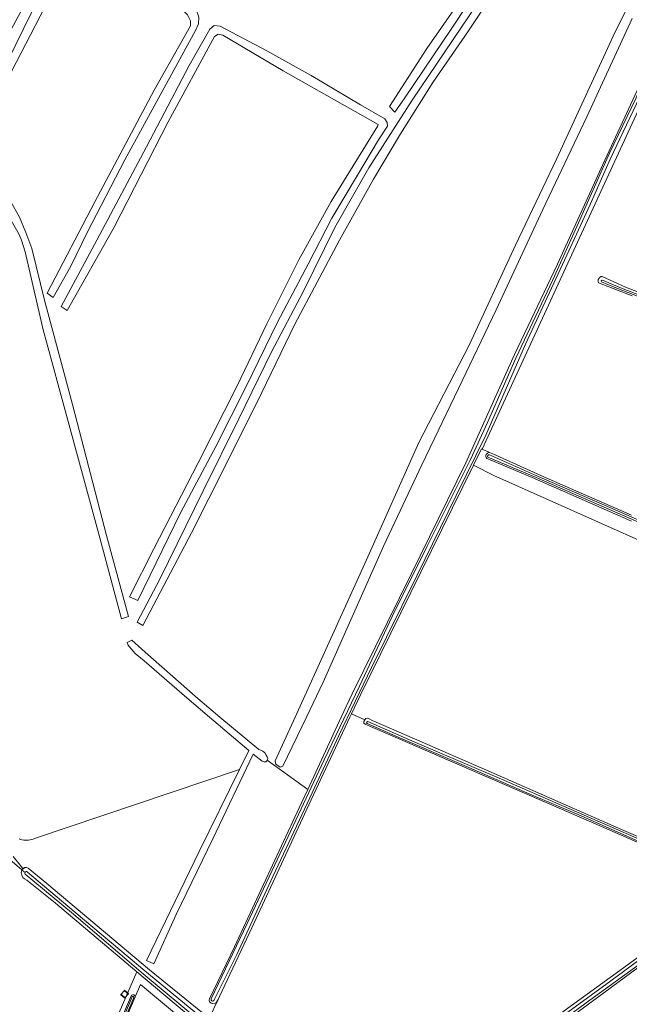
# Model space of a CAD drawing. Header units: metres. Extents: x 200031 to 204075, y 460125 to 464703.
# Tile 54 of 178: x 201990 to 202222, y 462891 to 463266. Entities that reach past the tile are written whole.
import ezdxf

# ---------------------------------------------------------------- set-up
doc = ezdxf.new("R2010")
doc.units = ezdxf.units.M
doc.header["$LTSCALE"] = 2
for name, color, linetype, lineweight in [('B-WE-GR-BOS_LOOF-GV', 253, 'Continuous', 13), ('B-WE-GR-BOUWLAND-GV', 253, 'Continuous', 13), ('B-WE-GR-GRAS-GV', 253, 'Continuous', 13), ('B-WE-KW-KUNSTWERK_DUIKER-G', 253, 'Continuous', 18), ('B-WE-OG-BEBOUWING_SCHUUR-GV', 253, 'Continuous', 35), ('B-WE-OG-WATER-GV', 253, 'Continuous', 18), ('B-WE-OG-WATER_GREPPEL-GV', 253, 'Continuous', 18), ('B-WE-OG-WATER_SLOOT-GV', 253, 'Continuous', 18)]:
    doc.layers.add(name, color=color, linetype=linetype, lineweight=lineweight)

msp = doc.modelspace()

# ---------------------------------------------------------------- linework, layer by layer
at = {"layer": 'B-WE-GR-BOS_LOOF-GV', "flags": 128}
for points in [[(202056.932, 463269.004), (202057.884, 463266.458), (202057.72, 463263.955), (202056.6, 463261.382), (202029.715, 463212.148), (202015.377, 463184.524), (202009.17, 463171.654), (202002.386, 463159.74), (202000.105, 463161.369), (202018.229, 463196.197), (202040.831, 463238.651), (202054.755, 463263.17), (202054.675, 463265.136), (202053.582, 463267.357), (202018.632, 463302.538), (202020.993, 463304.336)], [(202007.754, 463154.745), (202005.394, 463156.269), (202019.083, 463181.618), (202037.905, 463217.144), (202054.176, 463248.1), (202062.059, 463261.918), (202063.667, 463263.294), (202065.972, 463263.065), (202083.758, 463253.7), (202100.61, 463244.239), (202119.421, 463233.167), (202128.742, 463227.767), (202129.571, 463226.377), (202129.727, 463225.019), (202126.286, 463219.764), (202118.319, 463206.319), (202108.597, 463189.897), (202099.553, 463172.396), (202087.887, 463150.361), (202075.973, 463126.151), (202064.405, 463103.048), (202050.893, 463077.763), (202034.606, 463044.319), (202031.432, 463045.8), (202040.732, 463064.011), (202057.657, 463096.819), (202072.504, 463126.058), (202083.721, 463149.768), (202096.031, 463174.099), (202108.246, 463196.299), (202126.09, 463225.07), (202126.235, 463225.618), (202090.06, 463246.04), (202066.975, 463259.664), (202065.202, 463259.98), (202063.871, 463259.073), (202046.233, 463226.606), (202025.583, 463186.573)]]:
    msp.add_lwpolyline(points, close=True, dxfattribs=at)
for points in [[(202222.913, 463265.985), (202205.644, 463228.474), (202188.922, 463193.273), (202171.079, 463155.102), (202156.788, 463125.111), (202142.841, 463096.056), (202128.349, 463065.308), (202105.184, 463013.227), (202098.839, 463000), (202089.853, 462981.265), (202088.826, 462980.884), (202087.218, 462982.086), (202086.953, 462983.334), (202094.525, 463000), (202121.712, 463059.837), (202141.632, 463104.52), (202160.792, 463141.648), (202178.559, 463179.633), (202194.173, 463212.395), (202216.476, 463260.931), (202237.685, 463303.336)], [(202172.152, 463289.399), (202154.276, 463262.352), (202136.402, 463235.728), (202132.527, 463230.301), (202130.5, 463232.436), (202144.697, 463254.576), (202161.448, 463278.698)], [(202176.239, 463284.936), (202160.557, 463261.336), (202147.043, 463241.555), (202134.634, 463222.126), (202124.431, 463204.812), (202111.402, 463181.634), (202094.485, 463149.596), (202081.937, 463123.528), (202068.256, 463096.305), (202055.023, 463070.097), (202036.495, 463034.895), (202034.377, 463036.132), (202042.974, 463052.536), (202059.468, 463086.08), (202073.055, 463113.494), (202085.455, 463138.768), (202097.707, 463162.119), (202109.665, 463186.341), (202122.602, 463209.095), (202139.186, 463234.903), (202166.969, 463276.193)], [(201996.701, 463280.965), (201965.117, 463222.561), (201690.12, 463177.187), (201690.11, 463176.929), (201690.134, 463176.314), (201690.274, 463175.927), (201690.723, 463175.766), (201691.176, 463175.811), (201696.713, 463176.762), (201708.355, 463178.648), (201726.824, 463181.612), (201748.666, 463184.904), (201773.181, 463189.017), (201797.36, 463192.908), (201823.747, 463196.917), (201847.837, 463200.519), (201867.714, 463203.617), (201890.113, 463207.174), (201925.804, 463213.3), (201961.154, 463218.955), (201969.127, 463220.041), (201969.828, 463220.577), (201985.175, 463249.815), (201994.314, 463268.487)], [(201999.206, 463270.237), (201984.785, 463242.339), (201973.485, 463220.322), (201972.909, 463219.029), (201975.12, 463215.989), (201981.679, 463204.278)], [(201989.44, 462953.625), (201990.008, 462953.418), (201990.592, 462953.259), (201991.187, 462953.149), (201991.79, 462953.09), (201992.395, 462953.082), (201992.999, 462953.125), (201993.597, 462953.219), (201994.185, 462953.362), (201994.758, 462953.555), (201995.314, 462953.795), (202073.359, 462980.056), (202076.931, 462987.3), (202061.892, 463000), (202053.287, 463007.267), (202037.074, 463021.462), (202033.592, 463024.24), (202032.114, 463025.91), (202030.934, 463027.368), (202030.521, 463028.329), (202032.311, 463029.261), (202037.405, 463024.742), (202057.452, 463007.081), (202065.903, 463000), (202080.704, 462987.6), (202082.211, 462986.946), (202082.974, 462986.348), (202083.527, 462985.519), (202083.95, 462984.896), (202084.101, 462984.248), (202083.939, 462983.616), (202099.345, 462972.424), (202112.148, 463000), (202116.235, 463008.801), (202138.699, 463054.416), (202159.632, 463096.791), (202178.075, 463138.033), (202194.515, 463172.429), (202211.706, 463210.377), (202225.62, 463240.218)], [(201984.956, 463198.426), (201989.515, 463190.286), (201992.002, 463184.531), (201994.207, 463178.343), (201999.246, 463158.269), (202000, 463155.462), (202009.805, 463118.972), (202022.73, 463069.176), (202031.144, 463038.315), (202028.438, 463037.375), (202020.128, 463068.3), (202006.998, 463116.737), (202000, 463142.378), (201998.631, 463147.395), (201991.716, 463177.152), (201990.312, 463181.587), (201989.427, 463183.701), (201985.941, 463189.96), (201982.164, 463197.121)], [(202056.969, 462880.458), (202035.602, 462898.137), (202033.625, 462893.472), (202001.252, 462817.083)]]:
    msp.add_lwpolyline(points, dxfattribs=at)
at = {"layer": 'B-WE-GR-BOUWLAND-GV', "flags": 128}
for points in [[(202250.009, 463056.395), (202170.238, 463091.981), (202162.506, 463095.905), (202142.376, 463055.194), (202119.522, 463008.741), (202116.006, 463001.221), (202121.076, 462998.965), (202121.462, 462999.429), (202122.142, 462999.511), (202123.015, 462999.181), (202123.952, 462998.747), (202125.39, 462998.062), (202170.31, 462978.541), (202218.908, 462957.22), (202264.238, 462937.823)], [(202131.087, 462839.928), (202131.759, 462840.4), (202159.352, 462860.301), (202190.496, 462883.458), (202214.56, 462900.882), (202236.303, 462916.609), (202262.281, 462935.776), (202261.113, 462936.453), (202258.935, 462937.363), (202211.209, 462958.354), (202121.233, 462997.333), (202120.769, 462997.719), (202120.751, 462998.296), (202121.076, 462998.965), (202116.006, 463001.221), (202115.435, 463000), (202099.808, 462966.574), (202078.095, 462919.683), (202065.721, 462893.584), (202065.283, 462892.478), (202061.825, 462885.341)]]:
    msp.add_lwpolyline(points, dxfattribs=at)
at = {"layer": 'B-WE-GR-GRAS-GV', "flags": 128}
for points in [[(202255.56, 463296.944), (202165.802, 463101.972), (202168.578, 463100.738), (202169.812, 463100.189), (202189.305, 463091.521), (202222.688, 463076.89)], [(202222.997, 463160.352), (202210.159, 463165.295), (202210.15, 463165.313), (202210.114, 463165.388), (202210.082, 463165.464), (202210.054, 463165.542), (202210.03, 463165.621), (202210.01, 463165.701), (202209.993, 463165.782), (202209.981, 463165.863), (202209.972, 463165.945), (202209.968, 463166.028), (202209.967, 463166.11), (202209.971, 463166.193), (202209.978, 463166.275), (202209.99, 463166.357), (202210.005, 463166.438), (202210.024, 463166.518), (202210.047, 463166.597), (202210.074, 463166.675), (202210.105, 463166.752), (202210.139, 463166.827), (202210.177, 463166.9), (202210.219, 463166.972), (202210.263, 463167.041), (202210.312, 463167.108), (202210.363, 463167.173), (202210.417, 463167.235), (202210.475, 463167.294), (202210.535, 463167.351), (202210.598, 463167.404), (202210.663, 463167.455), (202210.731, 463167.502), (202210.801, 463167.546), (202210.873, 463167.586), (202210.947, 463167.623), (202211.022, 463167.656), (202211.099, 463167.686), (202211.178, 463167.712), (202211.257, 463167.734), (202211.338, 463167.752), (202211.419, 463167.766), (202211.501, 463167.776), (202220.333, 463163.642), (202242.192, 463155.316)], [(202168.578, 463100.738), (202165.802, 463101.972), (202165.559, 463102.08), (202162.506, 463095.905), (202170.238, 463091.981), (202250.009, 463056.395)], [(202222.624, 463074.607), (202184.875, 463091.168), (202168.82, 463097.932), (202167.572, 463098.504)], [(202061.825, 462885.341), (202065.283, 462892.478), (202064.294, 462891.081), (202063.745, 462890.86), (202063.171, 462890.944), (202062.531, 462891.098), (202062.001, 462891.554), (202061.816, 462892.203), (202061.899, 462892.744), (202071.446, 462912.445), (202096.981, 462967.333), (202099.345, 462972.424), (202083.939, 462983.616), (202083.911, 462983.507), (202083.421, 462982.978), (202082.74, 462982.896), (202082.004, 462983.222), (202078.517, 462985.831), (202063.223, 462953.609), (202049.281, 462924.809), (202040.676, 462906.029), (202037.967, 462907.361), (202057.967, 462948.842), (202073.359, 462980.056), (201995.314, 462953.795), (201994.758, 462953.555), (201994.185, 462953.362), (201993.597, 462953.219), (201992.999, 462953.125), (201992.395, 462953.082), (201991.79, 462953.09), (201991.187, 462953.149), (201990.592, 462953.259), (201990.008, 462953.418), (201989.44, 462953.625)], [(201987.18, 462946.873), (201989.816, 462943.649), (201990.758, 462942.497), (201991.597, 462942.658), (201992.211, 462942.776), (201992.916, 462942.519), (202000, 462936.562), (202039.084, 462903.701), (202059.284, 462887.347)], [(201996.769, 462816.849), (202034.254, 462903.05), (202003.251, 462929.135), (202000, 462931.751), (201992.377, 462937.888), (201991.512, 462938.455), (201990.881, 462938.948), (201990.498, 462939.773), (201990.277, 462940.356), (201990.258, 462940.865), (201990.339, 462941.337), (201990.627, 462941.94), (201991.113, 462942.333), (201991.597, 462942.658), (201990.758, 462942.497), (201989.816, 462943.649), (201987.18, 462946.873)], [(202034.254, 462903.05), (201996.769, 462816.849)], [(202059.526, 462881.786), (202034.254, 462903.05)], [(202225.246, 462904.614), (202197.124, 462883.982), (202165.331, 462860.673), (202132.821, 462836.941)], [(202033.625, 462893.472), (202035.602, 462898.137), (202056.969, 462880.458), (202056.264, 462879.407), (202057.961, 462878.274), (202045.501, 462850.312), (202043.751, 462846.548), (202046.8, 462848.906), (202061.38, 462883.108)], [(201999.152, 462818.448), (202012.351, 462849.05), (202026.272, 462880.143), (202032.293, 462894.136)]]:
    msp.add_lwpolyline(points, dxfattribs=at)
at = {"layer": 'B-WE-GR-GRAS-GV'}
for points in [[(202167.572, 463098.504, -0.6451792), (202168.578, 463100.738)], [(202032.293, 462894.136, -0.5859426), (202033.625, 462893.472)]]:
    msp.add_lwpolyline(points, format="xyb", dxfattribs=at)
at = {"layer": 'B-WE-KW-KUNSTWERK_DUIKER-G', "flags": 128}
msp.add_lwpolyline([(201985.916, 462945.749), (201988.649, 462943.409), (201991.381, 462941.071)], dxfattribs=at)
at = {"layer": 'B-WE-OG-BEBOUWING_SCHUUR-GV', "flags": 128}
msp.add_lwpolyline([(202029.657, 462893.034), (202031.048, 462894.59), (202029.602, 462895.883), (202028.21, 462894.327)], close=True, dxfattribs=at)
at = {"layer": 'B-WE-OG-WATER-GV', "flags": 128}
for points in [[(202032.462, 462893.469), (202028.505, 462884.243), (202024.44, 462874.083), (202016.848, 462857.113), (202008.934, 462838.888), (202004.283, 462829.038), (201999.369, 462817.43)], [(202000.207, 462817.203), (202005.085, 462828.297), (202010.812, 462840.827), (202016.562, 462854.361), (202021.619, 462866.257), (202027.74, 462880.617), (202033.072, 462893.254)]]:
    msp.add_lwpolyline(points, dxfattribs=at)
at = {"layer": 'B-WE-OG-WATER-GV'}
msp.add_lwpolyline([(202033.072, 462893.254, 0.8932777), (202032.462, 462893.469)], format="xyb", dxfattribs=at)
at = {"layer": 'B-WE-OG-WATER_GREPPEL-GV', "flags": 128}
for points in [[(202198.281, 463328.729), (202194.828, 463330.81), (202195.295, 463329.635), (202188.586, 463318.854), (202176.855, 463302.268), (202161.448, 463278.698), (202144.697, 463254.576), (202130.5, 463232.436), (202132.527, 463230.301), (202136.402, 463235.728), (202154.276, 463262.352), (202172.152, 463289.399)], [(202057.72, 463263.955), (202057.884, 463266.458), (202056.932, 463269.004), (202020.993, 463304.336), (202018.632, 463302.538), (202053.582, 463267.357), (202054.675, 463265.136), (202054.755, 463263.17), (202040.831, 463238.651), (202018.229, 463196.197), (202000.105, 463161.369), (202002.386, 463159.74), (202009.17, 463171.654), (202015.377, 463184.524), (202029.715, 463212.148), (202056.6, 463261.382)], [(202019.083, 463181.618), (202005.394, 463156.269), (202007.754, 463154.745), (202025.583, 463186.573), (202046.233, 463226.606), (202063.871, 463259.073), (202065.202, 463259.98), (202066.975, 463259.664), (202090.06, 463246.04), (202126.235, 463225.618), (202126.09, 463225.07), (202108.246, 463196.299), (202096.031, 463174.099), (202083.721, 463149.768), (202072.504, 463126.058), (202057.657, 463096.819), (202040.732, 463064.011), (202031.432, 463045.8), (202034.606, 463044.319), (202050.893, 463077.763), (202064.405, 463103.048), (202075.973, 463126.151), (202087.887, 463150.361), (202099.553, 463172.396), (202108.597, 463189.897), (202118.319, 463206.319), (202126.286, 463219.764), (202129.727, 463225.019), (202129.571, 463226.377), (202128.742, 463227.767), (202119.421, 463233.167), (202100.61, 463244.239), (202083.758, 463253.7), (202065.972, 463263.065), (202063.667, 463263.294), (202062.059, 463261.918), (202054.176, 463248.1), (202037.905, 463217.144)]]:
    msp.add_lwpolyline(points, close=True, dxfattribs=at)
for points in [[(202237.685, 463303.336), (202216.476, 463260.931), (202194.173, 463212.395), (202178.559, 463179.633), (202160.792, 463141.648), (202141.632, 463104.52), (202121.712, 463059.837), (202094.525, 463000), (202086.953, 462983.334), (202087.218, 462982.086), (202088.826, 462980.884), (202089.853, 462981.265), (202098.839, 463000), (202105.184, 463013.227), (202128.349, 463065.308), (202142.841, 463096.056), (202156.788, 463125.111), (202171.079, 463155.102), (202188.922, 463193.273), (202205.644, 463228.474), (202222.913, 463265.985)], [(202166.969, 463276.193), (202139.186, 463234.903), (202122.602, 463209.095), (202109.665, 463186.341), (202097.707, 463162.119), (202085.455, 463138.768), (202073.055, 463113.494), (202059.468, 463086.08), (202042.974, 463052.536), (202034.377, 463036.132), (202036.495, 463034.895), (202055.023, 463070.097), (202068.256, 463096.305), (202081.937, 463123.528), (202094.485, 463149.596), (202111.402, 463181.634), (202124.431, 463204.812), (202134.634, 463222.126), (202147.043, 463241.555), (202160.557, 463261.336), (202176.239, 463284.936)]]:
    msp.add_lwpolyline(points, dxfattribs=at)
at = {"layer": 'B-WE-OG-WATER_SLOOT-GV', "flags": 128}
for points in [[(202225.62, 463240.218), (202211.706, 463210.377), (202194.515, 463172.429), (202178.075, 463138.033), (202159.632, 463096.791), (202138.699, 463054.416), (202116.235, 463008.801), (202112.148, 463000), (202099.345, 462972.424), (202096.981, 462967.333), (202071.446, 462912.445), (202061.899, 462892.744), (202061.816, 462892.203), (202062.001, 462891.554), (202062.531, 462891.098), (202063.171, 462890.944), (202063.745, 462890.86), (202064.294, 462891.081), (202065.283, 462892.478), (202065.721, 462893.584), (202078.095, 462919.683), (202099.808, 462966.574), (202115.435, 463000), (202116.006, 463001.221), (202119.522, 463008.741), (202142.376, 463055.194), (202162.506, 463095.905), (202165.559, 463102.08), (202165.802, 463101.972), (202255.56, 463296.944)], [(202253.468, 463295.132), (202239.557, 463265.648), (202228.23, 463241.192), (202214.572, 463212.455), (202206.982, 463195.109), (202198.057, 463175.858), (202182.311, 463141.917), (202167.2, 463107.371), (202155.94, 463084.303), (202140.872, 463053.711), (202123.614, 463018.902), (202111.222, 462992.92), (202100.147, 462969.264), (202086.109, 462939.349), (202072.395, 462909.632), (202063.621, 462892.019)], [(202063.621, 462892.019), (202072.395, 462909.632), (202086.109, 462939.349), (202100.147, 462969.264), (202111.222, 462992.92), (202123.614, 463018.902), (202140.872, 463053.711), (202155.94, 463084.303), (202167.2, 463107.371), (202182.311, 463141.917), (202198.057, 463175.858), (202206.982, 463195.109), (202214.572, 463212.455), (202228.23, 463241.192), (202239.557, 463265.648), (202253.468, 463295.132)], [(202205.365, 463194.807), (202214.254, 463214.724), (202224.445, 463235.835), (202229.399, 463248.322), (202230.116, 463249.86), (202245.598, 463280.757), (202246.6, 463283.229), (202252.139, 463294.765)], [(201984.785, 463242.339), (201999.206, 463270.237)], [(201994.314, 463268.487), (201985.175, 463249.815)], [(202229.399, 463248.322), (202224.445, 463235.835), (202214.254, 463214.724), (202205.365, 463194.807), (202202.451, 463188.215), (202192.758, 463166.46), (202178.603, 463136.673), (202167.868, 463112.167), (202161.329, 463098.065), (202144.821, 463065.016), (202131.549, 463038.281), (202119.03, 463011.786), (202105.648, 462983.741), (202091.863, 462954.548), (202076.241, 462921.421), (202062.576, 462892.699)], [(201982.164, 463197.121), (201985.941, 463189.96), (201989.427, 463183.701), (201990.312, 463181.587), (201991.716, 463177.152), (201998.631, 463147.395), (202000, 463142.378), (202006.998, 463116.737), (202020.128, 463068.3), (202028.438, 463037.375), (202031.144, 463038.315), (202022.73, 463069.176), (202009.805, 463118.972), (202000, 463155.462), (201999.246, 463158.269), (201994.207, 463178.343), (201992.002, 463184.531), (201989.515, 463190.286), (201984.956, 463198.426)], [(202062.576, 462892.699), (202076.241, 462921.421), (202091.863, 462954.548), (202105.648, 462983.741), (202119.03, 463011.786), (202131.549, 463038.281), (202144.821, 463065.016), (202161.329, 463098.065), (202167.868, 463112.167), (202178.603, 463136.673), (202192.758, 463166.46), (202202.451, 463188.215), (202205.365, 463194.807)], [(202242.192, 463155.316), (202220.333, 463163.642), (202211.501, 463167.776), (202211.419, 463167.766), (202211.338, 463167.752), (202211.257, 463167.734), (202211.178, 463167.712), (202211.099, 463167.686), (202211.022, 463167.656), (202210.947, 463167.623), (202210.873, 463167.586), (202210.801, 463167.546), (202210.731, 463167.502), (202210.663, 463167.455), (202210.598, 463167.404), (202210.535, 463167.351), (202210.475, 463167.294), (202210.417, 463167.235), (202210.363, 463167.173), (202210.312, 463167.108), (202210.263, 463167.041), (202210.219, 463166.972), (202210.177, 463166.9), (202210.139, 463166.827), (202210.105, 463166.752), (202210.074, 463166.675), (202210.047, 463166.597), (202210.024, 463166.518), (202210.005, 463166.438), (202209.99, 463166.357), (202209.978, 463166.275), (202209.971, 463166.193), (202209.967, 463166.11), (202209.968, 463166.028), (202209.972, 463165.945), (202209.981, 463165.863), (202209.993, 463165.782), (202210.01, 463165.701), (202210.03, 463165.621), (202210.054, 463165.542), (202210.082, 463165.464), (202210.114, 463165.388), (202210.15, 463165.313), (202210.159, 463165.295), (202222.997, 463160.352)], [(202455.262, 463090.834), (202439.223, 463094.897), (202426.361, 463098.491), (202411.299, 463102.253), (202389.347, 463108.783), (202364.47, 463116.606), (202341.188, 463124.446), (202329.5, 463128.336), (202315.15, 463132.436), (202300.77, 463136.266), (202291.156, 463138.631), (202275.742, 463142.662), (202260.466, 463147.187), (202239.434, 463154.69), (202216.041, 463163.692), (202211.273, 463165.668)], [(202211.273, 463165.668), (202216.041, 463163.692), (202239.434, 463154.69), (202260.466, 463147.187), (202275.742, 463142.662), (202291.156, 463138.631), (202300.77, 463136.266), (202315.15, 463132.436), (202329.5, 463128.336), (202341.188, 463124.446), (202364.47, 463116.606), (202389.347, 463108.783), (202411.299, 463102.253), (202426.361, 463098.491), (202439.223, 463094.897), (202455.262, 463090.834)], [(202211.671, 463166.405), (202218.293, 463163.561), (202235.153, 463156.972), (202253.908, 463150.282), (202278.617, 463142.634), (202293.125, 463138.915), (202311.029, 463134.221), (202324.436, 463130.438), (202338.182, 463126.213), (202353.829, 463120.921), (202382.617, 463111.496), (202402.797, 463105.491), (202410.946, 463103.175), (202425.469, 463099.33), (202438.929, 463095.546), (202449.18, 463093.01), (202454.894, 463091.77)], [(202454.894, 463091.77), (202449.18, 463093.01), (202438.929, 463095.546), (202425.469, 463099.33), (202410.946, 463103.175), (202402.797, 463105.491), (202382.617, 463111.496), (202353.829, 463120.921), (202338.182, 463126.213), (202324.436, 463130.438), (202311.029, 463134.221), (202293.125, 463138.915), (202278.617, 463142.634), (202253.908, 463150.282), (202235.153, 463156.972), (202218.293, 463163.561), (202211.671, 463166.405)], [(202167.572, 463098.504), (202168.82, 463097.932), (202184.875, 463091.168), (202222.624, 463074.607)], [(202409.701, 462969.891), (202396.017, 462986.892), (202382.966, 463003.951), (202379.728, 463008.105), (202379.418, 463008.501), (202379.041, 463008.715), (202367.328, 463012.295), (202353.154, 463017.87), (202335.901, 463025.9), (202318.699, 463033.236), (202294.789, 463043.562), (202269.062, 463054.9), (202243.969, 463066.084), (202209.301, 463081.196), (202186.312, 463091.253), (202167.967, 463098.965)], [(202167.967, 463098.965), (202186.312, 463091.253), (202209.301, 463081.196), (202243.969, 463066.084), (202269.062, 463054.9), (202294.789, 463043.562), (202318.699, 463033.236), (202335.901, 463025.9), (202353.154, 463017.87), (202367.328, 463012.295), (202379.041, 463008.715), (202379.418, 463008.501), (202379.728, 463008.105), (202382.966, 463003.951), (202396.017, 462986.892), (202409.701, 462969.891), (202419.759, 462956.841), (202430.75, 462942.476), (202446.616, 462922.072), (202457.242, 462908.326), (202467.559, 462895.518), (202473.719, 462887.344)], [(202168.533, 463099.866), (202185.776, 463092.169), (202212.367, 463080.659), (202238.759, 463069.14), (202262.633, 463058.545), (202289.455, 463046.563), (202308.707, 463038.294), (202326.922, 463030.594), (202347.263, 463021.411), (202356.295, 463017.427), (202369.258, 463012.79), (202379.799, 463009.295), (202380.151, 463009.035), (202389.393, 462997.189), (202403.996, 462978.457), (202410.565, 462970.366), (202423.544, 462953.353), (202438.436, 462934.147), (202447.058, 462923.037), (202459.853, 462906.787), (202472.898, 462890.08), (202474.566, 462887.753)], [(202474.566, 462887.753), (202472.898, 462890.08), (202459.853, 462906.787), (202447.058, 462923.037), (202438.436, 462934.147), (202423.544, 462953.353), (202410.565, 462970.366), (202403.996, 462978.457), (202389.393, 462997.189), (202380.151, 463009.035), (202379.799, 463009.295), (202369.258, 463012.79), (202356.295, 463017.427), (202347.263, 463021.411), (202326.922, 463030.594), (202308.707, 463038.294), (202289.455, 463046.563), (202262.633, 463058.545), (202238.759, 463069.14), (202212.367, 463080.659), (202185.776, 463092.169), (202168.533, 463099.866)], [(202222.688, 463076.89), (202189.305, 463091.521), (202169.812, 463100.189), (202168.578, 463100.738)], [(202357.794, 463002.409), (202348.997, 462995.969), (202327.341, 462980.332), (202302.15, 462961.881), (202278.848, 462944.655), (202264.995, 462934.595), (202245.58, 462920.6), (202229.744, 462908.842), (202206.833, 462892.188), (202189.631, 462879.678), (202174.763, 462868.663), (202160.088, 462857.68), (202138.899, 462842.479), (202132.714, 462837.801)], [(202264.238, 462937.823), (202218.908, 462957.22), (202170.31, 462978.541), (202125.39, 462998.062), (202123.952, 462998.747), (202123.015, 462999.181), (202122.142, 462999.511), (202121.462, 462999.429), (202121.076, 462998.965), (202120.751, 462998.296), (202120.769, 462997.719), (202121.233, 462997.333), (202211.209, 462958.354), (202258.935, 462937.363)], [(202229.793, 462950.664), (202202.606, 462962.75), (202183.933, 462970.684), (202160.74, 462980.816), (202132.928, 462992.744), (202121.979, 462997.493)], [(202121.979, 462997.493), (202132.928, 462992.744), (202160.74, 462980.816), (202183.933, 462970.684), (202202.606, 462962.75), (202229.793, 462950.664), (202248.766, 462942.682), (202262.876, 462936.265), (202263.829, 462937.05)], [(202122.475, 462998.215), (202140.171, 462990.456), (202158.365, 462982.757), (202173.188, 462976.366), (202191.805, 462968.282), (202214.498, 462958.335), (202236.589, 462948.702), (202254.091, 462941.235), (202263.829, 462937.05)], [(202263.829, 462937.05), (202254.091, 462941.235), (202236.589, 462948.702), (202214.498, 462958.335), (202191.805, 462968.282), (202173.188, 462976.366), (202158.365, 462982.757), (202140.171, 462990.456), (202122.475, 462998.215)], [(202132.714, 462837.801), (202138.899, 462842.479), (202160.088, 462857.68), (202174.763, 462868.663), (202189.631, 462879.678), (202206.833, 462892.188), (202229.744, 462908.842), (202245.58, 462920.6), (202264.995, 462934.595), (202278.848, 462944.655), (202302.15, 462961.881), (202327.341, 462980.332), (202348.997, 462995.969)], [(202061.825, 462885.341), (202061.094, 462885.882), (202059.284, 462887.347), (202039.084, 462903.701), (202000, 462936.562), (201992.916, 462942.519), (201992.211, 462942.776), (201991.597, 462942.658), (201991.113, 462942.333), (201990.627, 462941.94), (201990.339, 462941.337), (201990.258, 462940.865), (201990.277, 462940.356), (201990.498, 462939.773), (201990.881, 462938.948), (201991.512, 462938.455), (201992.377, 462937.888), (202000, 462931.751), (202003.251, 462929.135), (202034.254, 462903.05), (202059.526, 462881.786)], [(202059.419, 462883.259), (202036.698, 462902.212), (202009.349, 462925.628), (201991.771, 462940.231)], [(201991.771, 462940.231), (202009.349, 462925.628), (202036.698, 462902.212), (202059.419, 462883.259)], [(201992.623, 462940.952), (202003.197, 462932.084), (202011.17, 462925.324), (202037.329, 462903.384), (202060.315, 462884.465)], [(202060.315, 462884.465), (202037.329, 462903.384), (202011.17, 462925.324), (202003.197, 462932.084), (201992.623, 462940.952)], [(202262.876, 462936.265), (202262.281, 462935.776), (202236.303, 462916.609), (202214.56, 462900.882), (202190.496, 462883.458), (202159.352, 462860.301), (202131.759, 462840.4), (202131.087, 462839.928)], [(202132.022, 462838.99), (202149.295, 462851.554), (202166.844, 462864.59), (202184.702, 462877.718), (202198.407, 462887.683), (202214.758, 462899.624), (202230.311, 462910.98), (202245.823, 462922.182), (202262.611, 462934.887)], [(202262.611, 462934.887), (202245.823, 462922.182), (202230.311, 462910.98), (202214.758, 462899.624), (202198.407, 462887.683), (202184.702, 462877.718), (202166.844, 462864.59), (202149.295, 462851.554), (202132.022, 462838.99)], [(202132.821, 462836.941), (202165.331, 462860.673), (202197.124, 462883.982), (202225.246, 462904.614)], [(202032.293, 462894.136), (202026.272, 462880.143), (202012.351, 462849.05), (201999.152, 462818.448)], [(201999.369, 462817.43), (202004.283, 462829.038), (202008.934, 462838.888), (202016.848, 462857.113), (202024.44, 462874.083), (202028.505, 462884.243), (202032.462, 462893.469)], [(202033.072, 462893.254), (202027.74, 462880.617), (202021.619, 462866.257), (202016.562, 462854.361), (202010.812, 462840.827), (202005.085, 462828.297), (202000.207, 462817.203)], [(202000.59, 462815.947), (202012.845, 462808.043), (202021.093, 462803.916), (202021.709, 462805.447), (202001.252, 462817.083), (202033.625, 462893.472)]]:
    msp.add_lwpolyline(points, dxfattribs=at)
at = {"layer": 'B-WE-OG-WATER_SLOOT-GV'}
for points in [[(202211.273, 463165.668, -0.8403916), (202211.671, 463166.405)], [(202211.671, 463166.405, 0.8403916), (202211.273, 463165.668)], [(202168.578, 463100.738, 0.6451792), (202167.572, 463098.504)], [(202167.967, 463098.965, -0.6105948), (202168.533, 463099.866)], [(202168.533, 463099.866, 0.6105948), (202167.967, 463098.965)], [(202121.979, 462997.493, -0.9861307), (202122.475, 462998.215)], [(202122.475, 462998.215, 0.9861307), (202121.979, 462997.493)], [(201991.771, 462940.231, -1.0579975), (201992.623, 462940.952)], [(201992.623, 462940.952, 1.0579975), (201991.771, 462940.231)], [(202033.625, 462893.472, 0.5859426), (202032.293, 462894.136)], [(202032.462, 462893.469, -0.8932777), (202033.072, 462893.254)], [(202063.621, 462892.019, -0.8943182), (202062.576, 462892.699)], [(202062.576, 462892.699, 0.8943182), (202063.621, 462892.019)]]:
    msp.add_lwpolyline(points, format="xyb", dxfattribs=at)
at = {"layer": 'B-WE-OG-WATER_SLOOT-GV', "flags": 128}
msp.add_lwpolyline([(202073.359, 462980.056), (202057.967, 462948.842), (202037.967, 462907.361), (202040.676, 462906.029), (202049.281, 462924.809), (202063.223, 462953.609), (202078.517, 462985.831), (202082.004, 462983.222), (202082.74, 462982.896), (202083.421, 462982.978), (202083.911, 462983.507), (202083.939, 462983.616), (202084.101, 462984.248), (202083.95, 462984.896), (202083.527, 462985.519), (202082.974, 462986.348), (202082.211, 462986.946), (202080.704, 462987.6), (202065.903, 463000), (202057.452, 463007.081), (202037.405, 463024.742), (202032.311, 463029.261), (202030.521, 463028.329), (202030.934, 463027.368), (202032.114, 463025.91), (202033.592, 463024.24), (202037.074, 463021.462), (202053.287, 463007.267), (202061.892, 463000), (202076.931, 462987.3)], close=True, dxfattribs=at)

doc.saveas('drawing.dxf')
